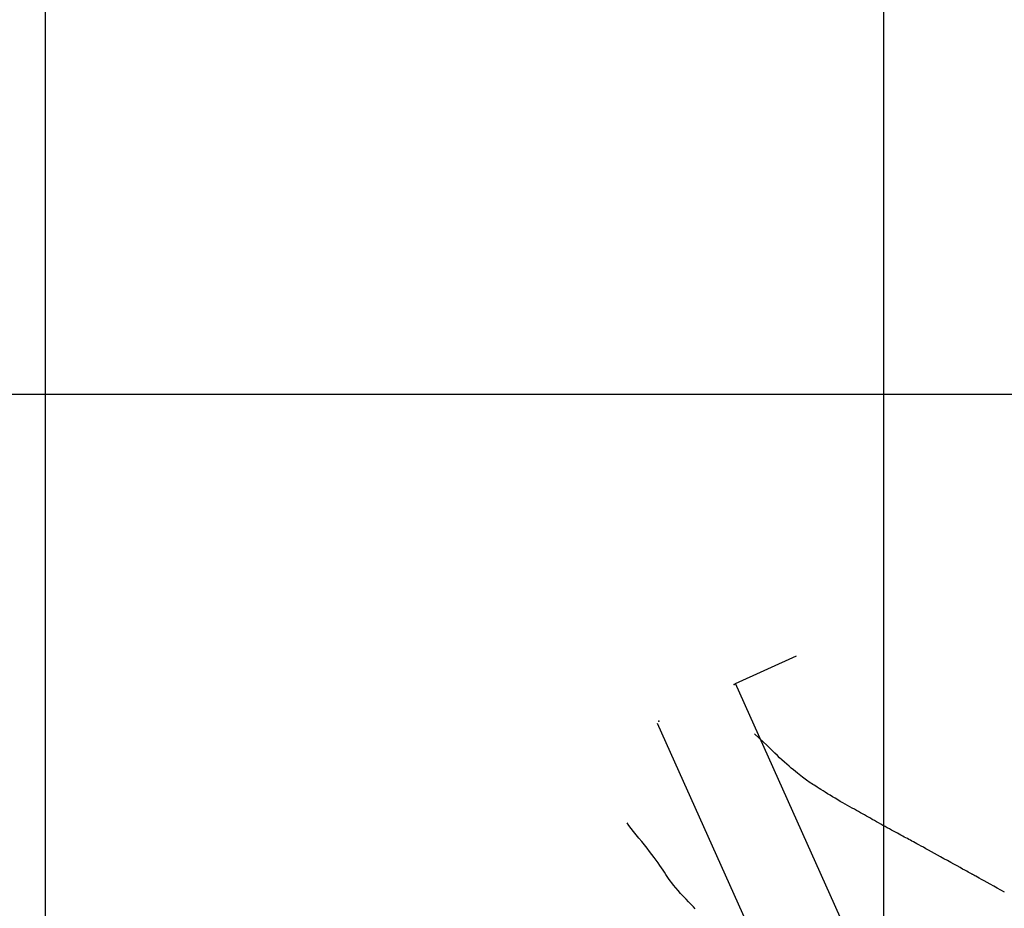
# Model space of a CAD drawing. Header units: millimetres. Extents: x 196436 to 199900, y 8705373 to 8708636.
# Tile 44 of 241: x 197397 to 197514, y 8706739 to 8706845. Entities that reach past the tile are written whole.
import ezdxf

# ---------------------------------------------------------------- set-up
doc = ezdxf.new("R2010")
doc.units = ezdxf.units.MM
doc.header["$LTSCALE"] = 5
for name, color, linetype in [('$CURVAS2', 40, 'Continuous'), ('CERCA', 3, 'CERCA_LINE'), ('MALHA', 9, 'Continuous')]:
    doc.layers.add(name, color=color, linetype=linetype)
doc.linetypes.add('CERCA_LINE', pattern='A,0.5,-0.2,["X",Standard,S=0.1,R=0,X=-0.1,Y=-0.05],-0.25', length=0.95)

msp = doc.modelspace()

# ---------------------------------------------------------------- linework, layer by layer
at = {"layer": '$CURVAS2'}
for points in [[(197514.45, 8706740.565, 693), (197514.018, 8706740.805, 693), (197513.587, 8706741.045, 693), (197513.164, 8706741.281, 693), (197512.757, 8706741.509, 693), (197512.373, 8706741.723, 693), (197512.02, 8706741.921, 693), (197511.705, 8706742.097, 693), (197511.436, 8706742.247, 693), (197511.217, 8706742.369, 693), (197511.044, 8706742.466, 693), (197510.911, 8706742.54, 693), (197510.81, 8706742.596, 693), (197510.735, 8706742.637, 693), (197510.679, 8706742.668, 693), (197510.635, 8706742.691, 693), (197510.597, 8706742.712, 693), (197510.557, 8706742.734, 693), (197510.509, 8706742.76, 693), (197510.448, 8706742.793, 693), (197510.367, 8706742.837, 693), (197510.261, 8706742.895, 693), (197510.122, 8706742.971, 693), (197509.945, 8706743.068, 693), (197509.724, 8706743.189, 693), (197509.455, 8706743.336, 693), (197509.143, 8706743.507, 693), (197508.797, 8706743.697, 693), (197508.425, 8706743.901, 693), (197508.035, 8706744.116, 693), (197507.635, 8706744.336, 693), (197507.232, 8706744.559, 693), (197506.835, 8706744.778, 693), (197506.451, 8706744.992, 693), (197506.082, 8706745.198, 693), (197505.729, 8706745.395, 693), (197505.393, 8706745.582, 693), (197505.075, 8706745.76, 693), (197504.777, 8706745.926, 693), (197504.499, 8706746.08, 693), (197504.243, 8706746.222, 693), (197504.008, 8706746.35, 693), (197503.793, 8706746.466, 693), (197503.592, 8706746.574, 693), (197503.403, 8706746.675, 693), (197503.222, 8706746.771, 693), (197503.045, 8706746.865, 693), (197502.867, 8706746.959, 693), (197502.686, 8706747.055, 693), (197502.499, 8706747.155, 693), (197502.303, 8706747.26, 693), (197502.101, 8706747.369, 693), (197501.89, 8706747.483, 693), (197501.672, 8706747.601, 693), (197501.446, 8706747.724, 693), (197501.213, 8706747.851, 693), (197500.971, 8706747.983, 693), (197500.722, 8706748.119, 693), (197500.467, 8706748.258, 693), (197500.208, 8706748.401, 693), (197499.947, 8706748.544, 693), (197499.686, 8706748.689, 693), (197499.427, 8706748.833, 693), (197499.172, 8706748.976, 693), (197498.923, 8706749.117, 693), (197498.682, 8706749.255, 693), (197498.446, 8706749.39, 693), (197498.215, 8706749.524, 693), (197497.986, 8706749.657, 693), (197497.757, 8706749.789, 693), (197497.525, 8706749.922, 693), (197497.291, 8706750.056, 693), (197497.05, 8706750.191, 693), (197496.802, 8706750.328, 693), (197496.546, 8706750.469, 693), (197496.283, 8706750.613, 693), (197496.012, 8706750.761, 693), (197495.734, 8706750.914, 693), (197495.45, 8706751.073, 693), (197495.158, 8706751.238, 693), (197494.86, 8706751.41, 693), (197494.557, 8706751.589, 693), (197494.25, 8706751.772, 693), (197493.944, 8706751.958, 693), (197493.642, 8706752.143, 693), (197493.349, 8706752.324, 693), (197493.066, 8706752.5, 693), (197492.799, 8706752.666, 693), (197492.551, 8706752.822, 693), (197492.323, 8706752.963, 693), (197492.115, 8706753.093, 693), (197491.924, 8706753.212, 693), (197491.747, 8706753.324, 693), (197491.581, 8706753.429, 693), (197491.424, 8706753.531, 693), (197491.272, 8706753.631, 693), (197491.124, 8706753.731, 693), (197490.977, 8706753.834, 693), (197490.827, 8706753.94, 693), (197490.674, 8706754.053, 693), (197490.513, 8706754.174, 693), (197490.343, 8706754.305, 693), (197490.161, 8706754.448, 693), (197489.965, 8706754.605, 693), (197489.752, 8706754.777, 693), (197489.522, 8706754.966, 693), (197489.275, 8706755.171, 693), (197489.015, 8706755.389, 693), (197488.745, 8706755.619, 693), (197488.468, 8706755.859, 693), (197488.188, 8706756.106, 693), (197487.907, 8706756.358, 693), (197487.628, 8706756.614, 693), (197487.352, 8706756.873, 693), (197487.07, 8706757.143, 693), (197486.772, 8706757.431, 693), (197486.446, 8706757.747, 693), (197486.081, 8706758.1, 693), (197485.667, 8706758.497, 693), (197485.191, 8706758.949, 693), (197484.643, 8706759.463, 693)], [(197477.565, 8706738.579, 694), (197477.336, 8706738.815, 694), (197477.068, 8706739.092, 694), (197476.771, 8706739.402, 694), (197476.457, 8706739.733, 694), (197476.135, 8706740.077, 694), (197475.816, 8706740.425, 694), (197475.511, 8706740.765, 694), (197475.23, 8706741.09, 694), (197474.982, 8706741.392, 694), (197474.763, 8706741.673, 694), (197474.566, 8706741.938, 694), (197474.386, 8706742.193, 694), (197474.217, 8706742.441, 694), (197474.053, 8706742.689, 694), (197473.887, 8706742.94, 694), (197473.714, 8706743.2, 694), (197473.529, 8706743.473, 694), (197473.329, 8706743.76, 694), (197473.115, 8706744.062, 694), (197472.886, 8706744.379, 694), (197472.641, 8706744.711, 694), (197472.379, 8706745.059, 694), (197472.101, 8706745.424, 694), (197471.805, 8706745.806, 694), (197471.492, 8706746.203, 694), (197471.168, 8706746.611, 694), (197470.841, 8706747.021, 694), (197470.518, 8706747.425, 694), (197470.207, 8706747.818, 694), (197469.915, 8706748.19, 694), (197469.65, 8706748.535, 694), (197469.418, 8706748.845, 694)]]:
    msp.add_polyline3d(points, dxfattribs=at)
at = {"layer": 'CERCA'}
for points in [[(197482.348, 8706765.496), (197489.65, 8706768.763)], [(197518.609, 8706684.456), (197482.348, 8706765.496)], [(197472.995, 8706760.747), (197513.951, 8706669.434), (197513.793, 8706660.48), (197531.529, 8706622.236), (197393.54, 8706510.861), (197393.54, 8706510.861)]]:
    msp.add_lwpolyline(points, dxfattribs=at)
for p in [(197482.201, 8706765.354, 692.927), (197473.229, 8706760.989, 693.412)]:
    msp.add_point(p, dxfattribs=at)
at = {"layer": 'MALHA'}
for p, q in [((197400, 8708635.599), (197400, 8705384.785)), ((197400, 8708635.599), (197400, 8705384.785)), ((197500, 8708635.599), (197500, 8705384.785)), ((197500, 8708635.599), (197500, 8705384.785)), ((196441.61, 8706800), (199000, 8706800)), ((196441.61, 8706800), (199000, 8706800))]:
    msp.add_line(p, q, dxfattribs=at)

doc.saveas('drawing.dxf')
